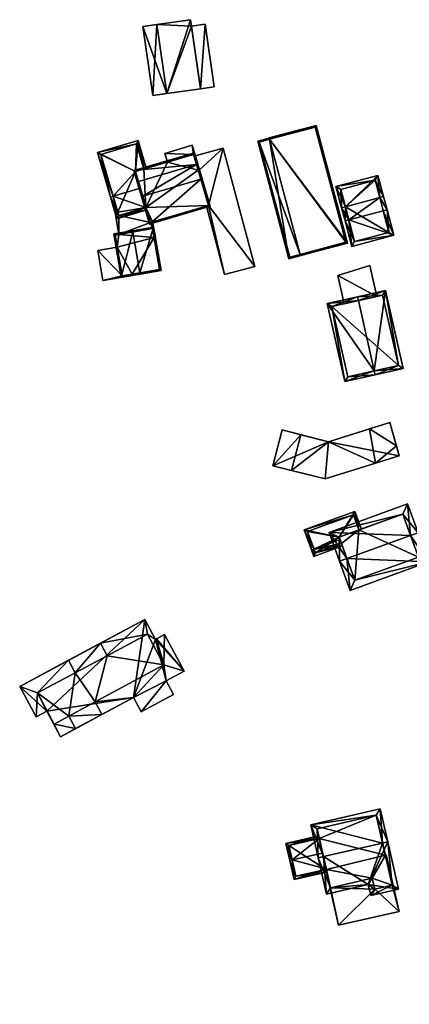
# Model space of a CAD drawing. Header units: inches. Extents: x 2685601 to 2690022, y 1235992 to 1239010.
# Tile 17 of 256: x 2685860 to 2685934, y 1236585 to 1236772. Entities that reach past the tile are written whole.
import ezdxf

# ---------------------------------------------------------------- set-up
doc = ezdxf.new("R2010")
doc.units = ezdxf.units.IN
doc.header["$MEASUREMENT"] = 0
doc.layers.add('Gebaeude Einzelhaus', color=10, linetype='Continuous')
doc.layers.add('Offenes Gebaeude', color=10, linetype='Continuous')

msp = doc.modelspace()

# ---------------------------------------------------------------- meshes
at = {"layer": 'Gebaeude Einzelhaus'}
mesh = msp.add_polyface(dxfattribs=at)
corners = [(2685888.106, 1236758.338, 479.551), (2685892.61, 1236772.387, 479.551), (2685886.233, 1236771.479, 479.551), (2685894.483, 1236759.247, 479.551), (2685886.233, 1236771.478, 476.914), (2685888.106, 1236758.338, 476.914), (2685888.106, 1236758.338, 468.064), (2685894.483, 1236759.247, 468.064), (2685894.483, 1236759.247, 476.914), (2685892.783, 1236771.174, 476.914), (2685892.61, 1236772.387, 468.064), (2685892.783, 1236771.174, 468.064), (2685886.233, 1236771.479, 468.064)]
mesh.append_faces([[corners[k] for k in face] for face in [(3, 1, 0), (0, 1, 2)]], dxfattribs={"color": 13})
mesh.append_faces([[corners[k] for k in face] for face in [(12, 11, 6), (6, 11, 7), (12, 10, 11), (4, 10, 12), (4, 1, 10), (4, 2, 1), (3, 9, 1), (1, 9, 10), (10, 9, 11), (3, 8, 9), (5, 8, 0), (0, 8, 3), (5, 7, 8), (5, 6, 7), (0, 4, 5), (0, 2, 4)]], dxfattribs={"color": 41})
mesh = msp.add_polyface(dxfattribs=at)
corners = [(2685886.233, 1236771.478, 476.914), (2685883.57, 1236771.099, 476.914), (2685885.443, 1236757.958, 476.914), (2685888.106, 1236758.338, 476.914), (2685895.393, 1236771.546, 476.914), (2685892.783, 1236771.174, 476.914), (2685894.483, 1236759.247, 476.914), (2685897.093, 1236759.619, 476.914), (2685883.57, 1236771.099, 468.064), (2685886.233, 1236771.479, 468.064), (2685885.443, 1236757.958, 468.064), (2685888.106, 1236758.338, 468.064), (2685894.483, 1236759.247, 468.064), (2685897.093, 1236759.619, 468.064), (2685895.393, 1236771.546, 468.064), (2685892.783, 1236771.174, 468.064)]
mesh.append_faces([[corners[k] for k in face] for face in [(4, 6, 7), (4, 5, 6), (0, 2, 3), (0, 1, 2)]], dxfattribs={"color": 13})
mesh.append_faces([[corners[k] for k in face] for face in [(15, 14, 12), (12, 14, 13), (9, 11, 8), (8, 11, 10), (14, 15, 4), (4, 15, 5), (4, 7, 14), (14, 7, 13), (6, 13, 7), (6, 12, 13), (2, 11, 3), (2, 10, 11), (2, 1, 10), (10, 1, 8), (9, 8, 0), (0, 8, 1)]], dxfattribs={"color": 41})
mesh = msp.add_polyface(dxfattribs=at)
corners = [(2685907.626, 1236749.662, 479.56), (2685922.418, 1236729.919, 483.985), (2685916.478, 1236752.275, 483.985), (2685913.439, 1236727.792, 479.56), (2685913.503, 1236727.55, 479.56), (2685907.561, 1236749.906, 479.56), (2685922.111, 1236730.096, 483.864), (2685916.3, 1236751.969, 483.865), (2685911.301, 1236726.965, 477.644), (2685913.439, 1236727.792, 477.644), (2685907.626, 1236749.662, 477.644), (2685916.838, 1236728.436, 477.644), (2685916.774, 1236728.678, 477.644), (2685910.898, 1236750.791, 477.644), (2685910.962, 1236750.549, 477.644), (2685905.361, 1236749.319, 477.644), (2685911.479, 1236727.271, 477.644), (2685905.668, 1236749.141, 477.644), (2685913.439, 1236727.792, 469.986), (2685922.111, 1236730.096, 469.986), (2685916.3, 1236751.969, 469.986), (2685907.626, 1236749.662, 469.986), (2685905.668, 1236749.141, 469.986), (2685911.479, 1236727.271, 469.986)]
mesh.append_faces([[corners[k] for k in face] for face in [(10, 13, 14), (17, 15, 10), (10, 15, 13), (17, 8, 15), (8, 9, 11), (11, 9, 12), (17, 16, 8), (8, 16, 9), (8, 10, 15), (15, 10, 13), (13, 10, 14), (12, 9, 11), (11, 9, 8), (8, 9, 10), (1, 7, 2), (2, 7, 5), (5, 7, 0), (4, 6, 1), (1, 6, 7), (4, 3, 6), (0, 2, 5), (4, 1, 3), (3, 1, 0), (0, 1, 2)]], dxfattribs={"color": 13})
mesh.append_faces([[corners[k] for k in face] for face in [(21, 18, 22), (22, 18, 23), (18, 9, 23), (23, 9, 16), (16, 17, 23), (23, 17, 22), (10, 21, 17), (17, 21, 22), (21, 19, 18), (21, 20, 19), (7, 10, 0), (7, 20, 10), (10, 20, 21), (7, 6, 20), (20, 6, 19), (9, 6, 3), (9, 19, 6), (9, 18, 19), (3, 0, 9), (9, 0, 10)]], dxfattribs={"color": 41})
mesh = msp.add_polyface(dxfattribs=at)
corners = [(2685877.893, 1236738.819, 481.065), (2685874.929, 1236747.124, 474.451), (2685877.413, 1236738.678, 481.065), (2685882.129, 1236743.545, 478.556), (2685882.659, 1236749.398, 474.451), (2685883.071, 1236740.342, 481.065), (2685883.721, 1236744.013, 478.556), (2685884.202, 1236744.154, 478.556), (2685878.621, 1236734.568, 477.437), (2685884.28, 1236736.232, 477.437), (2685884.139, 1236736.712, 477.861), (2685882.32, 1236748.776, 474.827), (2685875.55, 1236746.785, 474.827), (2685878.96, 1236735.189, 477.861), (2685883.721, 1236744.013, 469.43), (2685882.32, 1236748.776, 469.43), (2685875.55, 1236746.785, 469.43), (2685878.772, 1236735.829, 475.208), (2685878.772, 1236735.829, 469.43), (2685878.96, 1236735.189, 475.208), (2685884.139, 1236736.712, 475.208), (2685882.129, 1236743.545, 469.43), (2685884.139, 1236736.712, 469.43), (2685878.96, 1236735.189, 469.43)]
mesh.append_faces([[corners[k] for k in face] for face in [(8, 13, 9), (9, 13, 10), (8, 2, 13), (13, 2, 0), (1, 12, 2), (2, 12, 0), (4, 11, 1), (1, 11, 12), (4, 7, 11), (11, 7, 6), (8, 0, 2), (8, 10, 0), (0, 10, 5), (8, 9, 10), (4, 6, 7), (4, 3, 6), (3, 0, 5), (4, 1, 3), (3, 1, 0), (0, 1, 2)]], dxfattribs={"color": 13})
mesh.append_faces([[corners[k] for k in face] for face in [(18, 22, 23), (15, 21, 16), (16, 21, 18), (18, 21, 22), (15, 14, 21), (10, 13, 20), (20, 13, 19), (13, 17, 19), (17, 12, 18), (18, 12, 16), (13, 0, 17), (17, 0, 12), (12, 11, 16), (16, 11, 15), (15, 11, 14), (14, 11, 6)]], dxfattribs={"color": 41})
mesh = msp.add_polyface(dxfattribs=at)
corners = [(2685893.169, 1236746.791, 477.438), (2685892.923, 1236748.514, 477.438), (2685887.729, 1236746.988, 477.438), (2685894.286, 1236743.879, 477.438), (2685888.215, 1236745.335, 477.438), (2685894.046, 1236743.808, 477.438), (2685893.502, 1236746.546, 475.641), (2685894.286, 1236743.879, 475.641), (2685893.502, 1236746.546, 475.541), (2685894.286, 1236743.879, 469.43), (2685894.286, 1236743.879, 475.541), (2685892.923, 1236748.514, 469.43), (2685887.729, 1236746.988, 469.43), (2685888.215, 1236745.335, 469.43), (2685894.046, 1236743.808, 469.43), (2685894.046, 1236743.808, 475.541), (2685894.046, 1236743.808, 475.641), (2685893.169, 1236746.791, 469.43)]
mesh.append_faces([[corners[k] for k in face] for face in [(3, 0, 5), (0, 2, 4), (3, 1, 0), (0, 1, 2)]], dxfattribs={"color": 13})
mesh.append_faces([[corners[k] for k in face] for face in [(12, 17, 13), (17, 9, 14), (12, 11, 17), (17, 11, 9), (3, 5, 7), (7, 5, 16), (9, 10, 14), (14, 10, 15), (4, 2, 13), (13, 2, 12), (2, 1, 12), (12, 1, 11), (1, 8, 11), (11, 8, 9), (9, 8, 10), (1, 6, 8), (1, 3, 6), (6, 3, 7)]], dxfattribs={"color": 41})
mesh = msp.add_polyface(dxfattribs=at)
corners = [(2685893.729, 1236744.886, 480.258), (2685893.339, 1236747.101, 479.76), (2685881.819, 1236743.714, 479.76), (2685893.969, 1236744.956, 480.258), (2685882.689, 1236741.639, 480.258), (2685882.45, 1236741.569, 480.258), (2685894.553, 1236742.085, 482), (2685894.793, 1236742.156, 482), (2685883.513, 1236738.839, 482), (2685883.273, 1236738.768, 482), (2685884.81, 1236733.544, 478.515), (2685896.329, 1236736.933, 478.515), (2685893.169, 1236746.791, 479.816), (2685882.129, 1236743.545, 479.816), (2685883.071, 1236740.342, 481.065), (2685884.979, 1236733.854, 478.675), (2685896.019, 1236737.101, 478.674), (2685896.019, 1236737.101, 475.541), (2685894.046, 1236743.808, 469.43), (2685894.046, 1236743.808, 475.541), (2685896.019, 1236737.101, 469.43), (2685894.046, 1236743.808, 477.438), (2685893.169, 1236746.791, 477.438), (2685896.019, 1236737.101, 475.641), (2685894.046, 1236743.808, 475.641), (2685883.721, 1236744.013, 478.556), (2685882.129, 1236743.545, 478.556), (2685888.215, 1236745.335, 477.438), (2685883.721, 1236744.013, 469.43), (2685888.215, 1236745.335, 469.43), (2685884.139, 1236736.712, 477.861), (2685884.979, 1236733.854, 475.208), (2685884.139, 1236736.712, 475.208), (2685885.409, 1236733.98, 475.208), (2685895.607, 1236736.98, 475.641), (2685895.607, 1236736.98, 475.541), (2685885.409, 1236733.98, 469.43), (2685893.169, 1236746.791, 469.43), (2685884.139, 1236736.712, 469.43), (2685884.979, 1236733.854, 469.43), (2685882.129, 1236743.545, 469.43)]
mesh.append_faces([[corners[k] for k in face] for face in [(10, 16, 11), (11, 16, 7), (7, 16, 6), (10, 15, 16), (10, 9, 15), (15, 9, 8), (9, 14, 8), (9, 5, 14), (14, 5, 4), (7, 6, 3), (3, 6, 0), (2, 13, 5), (5, 13, 4), (3, 12, 1), (1, 12, 2), (2, 12, 13), (3, 0, 12), (6, 11, 7), (9, 10, 8), (8, 10, 6), (6, 10, 11), (8, 5, 9), (8, 4, 5), (6, 0, 8), (8, 0, 4), (7, 3, 6), (6, 3, 0), (0, 2, 4), (4, 2, 5), (3, 1, 0), (0, 1, 2)]], dxfattribs={"color": 13})
mesh.append_faces([[corners[k] for k in face] for face in [(29, 38, 28), (28, 38, 40), (38, 36, 39), (38, 20, 36), (29, 18, 38), (38, 18, 20), (29, 37, 18), (16, 34, 23), (35, 20, 17), (35, 36, 20), (34, 33, 35), (35, 33, 36), (16, 15, 34), (34, 15, 33), (33, 15, 31), (15, 30, 31), (31, 30, 32), (15, 8, 30), (14, 30, 8), (26, 4, 13), (26, 14, 4), (28, 27, 29), (27, 12, 22), (28, 25, 27), (27, 25, 12), (12, 25, 13), (13, 25, 26), (21, 23, 24), (21, 16, 23), (21, 6, 16), (12, 0, 22), (22, 0, 21), (21, 0, 6), (20, 18, 17), (17, 18, 19)]], dxfattribs={"color": 41})
mesh = msp.add_polyface(dxfattribs=at)
corners = [(2685929.216, 1236736.061, 482.374), (2685931.223, 1236731.429, 477.644), (2685929.94, 1236736.253, 482.374), (2685922.694, 1236734.328, 482.374), (2685923.251, 1236729.31, 477.644), (2685921.969, 1236734.135, 482.374), (2685929.274, 1236738.763, 479.884), (2685928.549, 1236738.57, 479.884), (2685922.027, 1236736.836, 479.884), (2685921.303, 1236736.644, 479.884), (2685930.305, 1236731.961, 478.355), (2685923.784, 1236730.228, 478.355), (2685922.026, 1236736.838, 479.884), (2685928.206, 1236742.78, 477.644), (2685920.234, 1236740.661, 477.644), (2685921.301, 1236736.645, 479.884), (2685927.674, 1236741.863, 478.048), (2685921.151, 1236740.129, 478.048), (2685922.027, 1236736.836, 470.443), (2685923.784, 1236730.228, 470.443), (2685930.305, 1236731.961, 470.443), (2685928.549, 1236738.57, 470.443), (2685927.674, 1236741.863, 470.443), (2685921.151, 1236740.129, 470.443), (2685922.026, 1236736.838, 470.443)]
mesh.append_faces([[corners[k] for k in face] for face in [(15, 17, 12), (16, 17, 14), (14, 17, 15), (13, 16, 14), (7, 16, 6), (6, 16, 13), (12, 14, 15), (6, 13, 7), (7, 13, 12), (12, 13, 14), (3, 11, 5), (5, 11, 4), (8, 3, 5), (8, 5, 9), (10, 0, 2), (2, 0, 7), (2, 7, 6), (11, 10, 1), (4, 11, 1), (1, 10, 2), (3, 9, 5), (3, 8, 9), (2, 7, 0), (0, 7, 3), (3, 7, 8), (2, 6, 7), (4, 3, 5), (4, 1, 3), (3, 1, 0), (0, 1, 2)]], dxfattribs={"color": 13})
mesh.append_faces([[corners[k] for k in face] for face in [(24, 23, 22), (24, 22, 21), (12, 17, 24), (24, 17, 23), (17, 16, 23), (23, 16, 22), (16, 21, 22), (16, 7, 21), (18, 20, 19), (21, 20, 18), (7, 10, 21), (21, 10, 20), (7, 0, 10), (10, 11, 20), (20, 11, 19), (11, 18, 19), (3, 8, 11), (11, 8, 18)]], dxfattribs={"color": 41})
mesh = msp.add_polyface(dxfattribs=at)
corners = [(2685885.379, 1236732.689, 475.208), (2685885.409, 1236733.98, 475.208), (2685884.979, 1236733.854, 475.208), (2685885.918, 1236731.039, 475.208), (2685878.96, 1236735.189, 475.208), (2685884.139, 1236736.712, 475.208), (2685878.995, 1236731.585, 475.208), (2685878.275, 1236735.743, 475.208), (2685878.772, 1236735.829, 475.208), (2685885.672, 1236730.996, 475.208), (2685885.918, 1236731.039, 469.43), (2685885.409, 1236733.98, 469.43), (2685878.275, 1236735.743, 469.43), (2685878.772, 1236735.829, 469.43), (2685878.995, 1236731.585, 469.43), (2685885.672, 1236730.996, 469.43), (2685884.979, 1236733.854, 469.43), (2685885.379, 1236732.689, 469.43), (2685878.96, 1236735.189, 469.43), (2685884.139, 1236736.712, 469.43)]
mesh.append_faces([[corners[k] for k in face] for face in [(3, 0, 9), (6, 4, 7), (7, 4, 8), (0, 2, 6), (6, 2, 4), (4, 2, 5), (3, 1, 0), (0, 1, 2)]], dxfattribs={"color": 13})
mesh.append_faces([[corners[k] for k in face] for face in [(16, 18, 19), (18, 12, 13), (16, 14, 18), (18, 14, 12), (15, 17, 10), (10, 17, 11), (11, 17, 16), (16, 17, 14), (10, 3, 15), (15, 3, 9), (12, 14, 7), (7, 14, 6), (12, 8, 13), (12, 7, 8), (3, 10, 1), (1, 10, 11)]], dxfattribs={"color": 41})
mesh = msp.add_polyface(dxfattribs=at)
corners = [(2685882.983, 1236724.294, 480.922), (2685879.43, 1236723.426, 478.045), (2685883.025, 1236724.048, 480.922), (2685881.643, 1236732.043, 480.922), (2685878.005, 1236731.668, 478.045), (2685881.6, 1236732.289, 480.922), (2685887.009, 1236724.736, 478.267), (2685885.583, 1236732.978, 478.267), (2685878.294, 1236731.464, 478.242), (2685879.634, 1236723.715, 478.242), (2685886.72, 1236724.94, 478.431), (2685885.379, 1236732.689, 478.431), (2685881.518, 1236724.041, 478.045), (2685886.72, 1236724.94, 469.43), (2685881.518, 1236724.041, 469.43), (2685879.634, 1236723.715, 477.917), (2685885.672, 1236730.996, 469.43), (2685885.672, 1236730.996, 475.208), (2685885.379, 1236732.689, 475.208), (2685878.995, 1236731.585, 475.208), (2685878.294, 1236731.464, 469.43), (2685878.995, 1236731.585, 469.43), (2685878.691, 1236729.167, 477.917), (2685878.691, 1236729.167, 469.43), (2685879.634, 1236723.715, 469.43), (2685885.379, 1236732.689, 469.43)]
mesh.append_faces([[corners[k] for k in face] for face in [(3, 8, 5), (11, 3, 5), (10, 11, 7), (7, 11, 5), (6, 10, 7), (2, 9, 0), (0, 10, 2), (2, 10, 6), (8, 9, 1), (1, 9, 2), (5, 8, 4), (4, 8, 1), (0, 7, 3), (3, 7, 5), (2, 6, 0), (0, 6, 7), (4, 3, 5), (4, 1, 3), (3, 1, 0), (0, 1, 2)]], dxfattribs={"color": 13})
mesh.append_faces([[corners[k] for k in face] for face in [(14, 16, 13), (16, 21, 25), (14, 23, 16), (16, 23, 21), (21, 23, 20), (14, 24, 23), (9, 22, 15), (22, 20, 23), (9, 8, 22), (22, 8, 20), (20, 19, 21), (19, 11, 18), (19, 3, 11), (20, 8, 19), (19, 8, 3), (13, 17, 10), (10, 17, 11), (11, 17, 18), (13, 16, 17), (12, 9, 15), (12, 0, 9), (12, 10, 0), (14, 13, 12), (12, 13, 10)]], dxfattribs={"color": 41})
mesh = msp.add_polyface(dxfattribs=at)
corners = [(2685879.634, 1236723.715, 477.917), (2685881.561, 1236723.795, 478.045), (2685881.518, 1236724.041, 478.045), (2685875.958, 1236722.825, 477.664), (2685874.973, 1236728.524, 477.664), (2685878.691, 1236729.167, 477.917), (2685878.691, 1236729.167, 469.43), (2685874.973, 1236728.524, 469.43), (2685875.958, 1236722.825, 469.43), (2685881.561, 1236723.795, 469.43), (2685881.518, 1236724.041, 469.43), (2685879.634, 1236723.715, 469.43)]
mesh.append_faces([[corners[k] for k in face] for face in [(3, 0, 4), (4, 0, 5), (3, 1, 0), (0, 1, 2)]], dxfattribs={"color": 13})
mesh.append_faces([[corners[k] for k in face] for face in [(7, 11, 8), (8, 11, 9), (9, 11, 10), (7, 6, 11), (1, 9, 2), (2, 9, 10), (1, 3, 9), (9, 3, 8), (3, 4, 8), (8, 4, 7), (7, 4, 6), (6, 4, 5)]], dxfattribs={"color": 41})
mesh = msp.add_polyface(dxfattribs=at)
corners = [(2685927.49, 1236705.644, 483.068), (2685927.654, 1236704.911, 483.068), (2685932.981, 1236706.103, 479.75), (2685929.668, 1236720.923, 479.75), (2685924.503, 1236719, 483.068), (2685924.34, 1236719.731, 483.068), (2685918.585, 1236718.445, 479.75), (2685921.899, 1236703.625, 479.75), (2685929.099, 1236720.028, 480.206), (2685932.086, 1236706.671, 480.206), (2685919.48, 1236717.876, 480.172), (2685922.468, 1236704.52, 480.172), (2685932.086, 1236706.671, 470.858), (2685922.468, 1236704.52, 470.858), (2685929.099, 1236720.028, 470.858), (2685928.011, 1236719.784, 477.16), (2685928.011, 1236719.784, 477.26), (2685921.822, 1236718.4, 477.327), (2685919.48, 1236717.876, 470.858), (2685921.822, 1236718.4, 477.427)]
mesh.append_faces([[corners[k] for k in face] for face in [(1, 11, 0), (0, 9, 1), (1, 9, 2), (10, 11, 7), (7, 11, 1), (6, 10, 7), (4, 10, 5), (8, 4, 5), (5, 10, 6), (9, 8, 3), (2, 9, 3), (3, 8, 5), (0, 7, 1), (5, 6, 4), (4, 6, 0), (0, 6, 7), (0, 3, 4), (4, 3, 5), (0, 2, 3), (0, 1, 2)]], dxfattribs={"color": 13})
mesh.append_faces([[corners[k] for k in face] for face in [(12, 18, 14), (12, 13, 18), (11, 10, 13), (13, 10, 18), (4, 16, 19), (17, 10, 19), (19, 10, 4), (17, 18, 10), (15, 14, 17), (17, 14, 18), (16, 8, 15), (8, 16, 4), (15, 8, 14), (8, 9, 14), (14, 9, 12), (9, 11, 12), (12, 11, 13), (9, 0, 11)]], dxfattribs={"color": 41})
mesh = msp.add_polyface(dxfattribs=at)
corners = [(2685913.53, 1236693.519, 487.286), (2685908.266, 1236687.618, 482.235), (2685911.809, 1236686.721, 487.286), (2685909.987, 1236694.416, 482.235), (2685918.165, 1236685.112, 484.872), (2685918.847, 1236692.173, 484.873), (2685927.714, 1236688.099, 489.307), (2685926.605, 1236694.608, 488.465), (2685932.27, 1236689.524, 483.582), (2685931.728, 1236691.414, 483.582), (2685930.464, 1236695.819, 483.582), (2685918.847, 1236692.173, 471.484), (2685930.464, 1236695.819, 471.484), (2685909.987, 1236694.416, 471.484), (2685908.266, 1236687.618, 471.484), (2685918.165, 1236685.112, 471.484), (2685932.27, 1236689.524, 471.484)]
mesh.append_faces([[corners[k] for k in face] for face in [(9, 10, 7), (6, 9, 7), (6, 8, 9), (4, 6, 5), (5, 6, 7), (2, 5, 0), (2, 4, 5), (3, 1, 0), (0, 1, 2)]], dxfattribs={"color": 13})
mesh.append_faces([[corners[k] for k in face] for face in [(13, 11, 14), (14, 11, 15), (15, 11, 16), (16, 11, 12), (9, 12, 10), (9, 16, 12), (9, 8, 16), (8, 15, 16), (6, 4, 8), (8, 4, 15), (2, 1, 4), (4, 1, 15), (15, 1, 14), (1, 3, 14), (14, 3, 13), (3, 11, 13), (0, 5, 3), (3, 5, 11), (7, 10, 5), (5, 10, 11), (11, 10, 12)]], dxfattribs={"color": 41})
mesh = msp.add_polyface(dxfattribs=at)
corners = [(2685916.05, 1236671.785, 478.935), (2685921.447, 1236672.371, 478.05), (2685921.276, 1236672.841, 478.393), (2685916.02, 1236670.403, 478.05), (2685921.007, 1236673.583, 478.935), (2685915.58, 1236671.614, 478.935), (2685914.194, 1236675.438, 478.05), (2685920.839, 1236674.046, 478.828), (2685923.845, 1236678.938, 478.05), (2685924.594, 1236675.408, 478.828), (2685925.063, 1236675.578, 478.828), (2685916.319, 1236671.043, 478.393), (2685923.545, 1236678.298, 478.159), (2685914.834, 1236675.138, 478.159), (2685924.594, 1236675.408, 472.269), (2685923.545, 1236678.298, 472.269), (2685914.834, 1236675.138, 472.269), (2685916.319, 1236671.043, 472.269), (2685921.276, 1236672.841, 472.269), (2685920.839, 1236674.046, 472.269)]
mesh.append_faces([[corners[k] for k in face] for face in [(6, 13, 5), (5, 13, 0), (10, 12, 8), (8, 12, 6), (6, 12, 13), (10, 9, 12), (3, 11, 1), (1, 11, 2), (3, 5, 11), (11, 5, 0), (8, 9, 10), (6, 7, 8), (8, 7, 9), (6, 0, 7), (7, 0, 4), (6, 5, 0), (3, 0, 5), (0, 2, 4), (3, 1, 0), (0, 1, 2)]], dxfattribs={"color": 13})
mesh.append_faces([[corners[k] for k in face] for face in [(14, 19, 15), (15, 19, 16), (16, 19, 17), (17, 19, 18), (17, 18, 11), (11, 18, 2), (0, 13, 11), (11, 13, 17), (17, 13, 16), (13, 12, 16), (16, 12, 15), (15, 12, 14), (14, 12, 9)]], dxfattribs={"color": 41})
mesh = msp.add_polyface(dxfattribs=at)
corners = [(2685922.314, 1236669.98, 485.513), (2685918.918, 1236674.945, 481.698), (2685920.904, 1236669.469, 485.513), (2685934.41, 1236674.367, 485.513), (2685933.834, 1236680.355, 481.698), (2685935.82, 1236674.879, 485.513), (2685937.83, 1236669.334, 481.864), (2685922.915, 1236663.924, 481.864), (2685932.935, 1236678.434, 482.68), (2685920.839, 1236674.046, 482.681), (2685923.814, 1236665.845, 482.792), (2685935.909, 1236670.233, 482.792), (2685935.909, 1236670.233, 472.269), (2685932.935, 1236678.434, 472.269), (2685924.594, 1236675.408, 478.828), (2685924.594, 1236675.408, 472.269), (2685920.839, 1236674.046, 478.828), (2685921.276, 1236672.841, 478.393), (2685923.814, 1236665.845, 472.269), (2685921.007, 1236673.583, 478.935), (2685921.276, 1236672.841, 472.269), (2685920.839, 1236674.046, 472.269)]
mesh.append_faces([[corners[k] for k in face] for face in [(3, 8, 5), (11, 3, 5), (6, 10, 11), (6, 11, 5), (7, 10, 6), (0, 10, 2), (9, 0, 2), (2, 10, 7), (8, 9, 1), (1, 9, 2), (5, 8, 4), (4, 8, 1), (7, 0, 2), (7, 6, 0), (0, 6, 3), (3, 6, 5), (4, 3, 5), (4, 1, 3), (3, 1, 0), (0, 1, 2)]], dxfattribs={"color": 13})
mesh.append_faces([[corners[k] for k in face] for face in [(12, 15, 13), (15, 20, 21), (12, 18, 15), (15, 18, 20), (11, 10, 12), (12, 10, 18), (18, 17, 20), (17, 9, 19), (19, 9, 16), (17, 0, 9), (18, 10, 17), (17, 10, 0), (9, 14, 16), (14, 13, 15), (9, 8, 14), (14, 8, 13), (8, 12, 13), (3, 11, 8), (8, 11, 12)]], dxfattribs={"color": 41})
mesh = msp.add_polyface(dxfattribs=at)
corners = [(2685887.952, 1236646.742, 484.802), (2685883.219, 1236640.88, 484.802), (2685889.337, 1236644.158, 484.802), (2685881.779, 1236643.567, 484.802), (2685887.53, 1236649.778, 484.802), (2685891.38, 1236648.579, 484.802), (2685887.658, 1236655.523, 484.802), (2685886.134, 1236654.705, 484.802), (2685885.943, 1236654.603, 484.802), (2685884.413, 1236655.595, 484.802), (2685883.901, 1236658.414, 484.802), (2685875.507, 1236653.915, 484.802), (2685876.795, 1236651.512, 484.802), (2685874.455, 1236642.77, 484.802), (2685875.757, 1236640.34, 484.802), (2685863.536, 1236644.452, 484.802), (2685863.26, 1236639.876, 484.802), (2685865.308, 1236640.974, 484.802), (2685860.148, 1236645.684, 484.802), (2685866.71, 1236638.53, 484.802), (2685867.904, 1236636.131, 484.802), (2685870.747, 1236637.654, 484.802), (2685869.481, 1236640.016, 484.802), (2685869.417, 1236650.651, 484.802), (2685870.685, 1236648.284, 484.802), (2685869.481, 1236640.016, 487.44), (2685870.747, 1236637.654, 487.44), (2685875.757, 1236640.34, 487.44), (2685874.455, 1236642.77, 487.44), (2685876.795, 1236651.512, 487.44), (2685887.53, 1236649.778, 487.44), (2685870.685, 1236648.284, 487.44), (2685884.413, 1236655.595, 487.44), (2685875.507, 1236653.915, 487.44), (2685869.417, 1236650.651, 487.44), (2685863.536, 1236644.452, 487.44), (2685866.71, 1236638.53, 487.44), (2685863.26, 1236639.876, 473.479), (2685860.148, 1236645.684, 473.479), (2685865.308, 1236640.974, 473.479), (2685867.904, 1236636.131, 473.479), (2685881.779, 1236643.567, 473.479), (2685883.219, 1236640.88, 473.479), (2685889.337, 1236644.158, 473.479), (2685887.952, 1236646.742, 473.479), (2685891.38, 1236648.579, 473.479), (2685887.658, 1236655.523, 473.479), (2685886.134, 1236654.705, 473.479), (2685885.943, 1236654.603, 473.479), (2685883.901, 1236658.414, 473.479)]
mesh.append_faces([[corners[k] for k in face] for face in [(25, 35, 36), (25, 31, 35), (31, 33, 34), (31, 29, 33), (29, 30, 32), (25, 28, 31), (31, 28, 29), (29, 28, 30), (25, 27, 28), (25, 26, 27), (18, 15, 23), (23, 15, 24), (19, 21, 22), (19, 20, 21), (15, 17, 19), (19, 17, 20), (18, 16, 15), (15, 16, 17), (3, 13, 14), (3, 4, 13), (9, 11, 12), (9, 10, 11), (4, 8, 9), (9, 8, 10), (4, 7, 8), (4, 6, 7), (4, 5, 6), (3, 0, 4), (4, 0, 5), (3, 1, 0), (0, 1, 2)]], dxfattribs={"color": 13})
mesh.append_faces([[corners[k] for k in face] for face in [(21, 26, 22), (22, 26, 25), (25, 36, 22), (22, 36, 19), (36, 35, 19), (19, 35, 15), (24, 15, 31), (31, 15, 35), (23, 24, 34), (34, 24, 31), (33, 11, 34), (34, 11, 23), (33, 29, 11), (11, 29, 12), (29, 32, 12), (12, 32, 9), (32, 30, 9), (9, 30, 4), (30, 28, 4), (4, 28, 13), (28, 27, 13), (13, 27, 14), (21, 14, 26), (26, 14, 27), (45, 47, 46), (45, 48, 47), (49, 39, 38), (38, 39, 37), (48, 41, 49), (49, 41, 39), (39, 41, 40), (45, 44, 48), (48, 44, 41), (41, 44, 42), (42, 44, 43), (23, 38, 18), (11, 49, 23), (23, 49, 38), (11, 10, 49), (10, 8, 49), (49, 8, 48), (8, 7, 48), (48, 7, 47), (7, 6, 47), (47, 6, 46), (6, 5, 46), (46, 5, 45), (5, 0, 45), (45, 0, 44), (0, 2, 44), (44, 2, 43), (2, 1, 43), (43, 1, 42), (1, 3, 42), (42, 3, 41), (14, 41, 3), (21, 40, 14), (14, 40, 41), (21, 20, 40), (20, 17, 40), (40, 17, 39), (17, 16, 39), (39, 16, 37), (16, 18, 37), (37, 18, 38)]], dxfattribs={"color": 41})
mesh = msp.add_polyface(dxfattribs=at)
corners = [(2685917.851, 1236613.348, 488.912), (2685918.454, 1236606.224, 482.977), (2685926.369, 1236608.034, 482.977), (2685916.876, 1236613.125, 488.912), (2685932.128, 1236607.139, 481.169), (2685926.849, 1236605.931, 481.169), (2685930.069, 1236616.143, 488.912), (2685929.094, 1236615.92, 488.912), (2685928.639, 1236622.398, 483.159), (2685915.446, 1236619.381, 483.159), (2685930.93, 1236607.89, 482.006), (2685927.601, 1236607.129, 482.007), (2685927.886, 1236621.2, 484.056), (2685916.644, 1236618.629, 484.056), (2685919.206, 1236607.421, 483.815), (2685927.121, 1236609.231, 483.815), (2685916.644, 1236618.629, 473.882), (2685927.886, 1236621.2, 473.882), (2685917.697, 1236614.021, 482.828), (2685917.069, 1236616.771, 480.574), (2685917.069, 1236616.771, 473.882), (2685918.376, 1236611.051, 480.617), (2685918.376, 1236611.051, 480.362), (2685919.206, 1236607.421, 480.617), (2685927.121, 1236609.231, 480.617), (2685927.601, 1236607.129, 480.617), (2685930.93, 1236607.89, 480.617), (2685929.619, 1236613.622, 480.617), (2685929.619, 1236613.622, 473.882), (2685927.121, 1236609.231, 473.882), (2685930.93, 1236607.89, 473.882), (2685918.408, 1236610.912, 473.882), (2685927.601, 1236607.129, 473.882), (2685919.206, 1236607.421, 473.882)]
mesh.append_faces([[corners[k] for k in face] for face in [(15, 11, 2), (14, 15, 2), (1, 14, 2), (0, 14, 3), (13, 0, 3), (3, 14, 1), (12, 13, 9), (9, 13, 3), (8, 12, 9), (10, 7, 6), (6, 7, 12), (6, 12, 8), (4, 10, 6), (11, 10, 5), (2, 11, 5), (5, 10, 4), (7, 9, 0), (0, 9, 3), (6, 8, 7), (7, 8, 9), (0, 2, 7), (7, 2, 6), (6, 2, 4), (4, 2, 5), (3, 1, 0), (0, 1, 2)]], dxfattribs={"color": 13})
mesh.append_faces([[corners[k] for k in face] for face in [(31, 29, 33), (29, 30, 32), (20, 28, 31), (31, 28, 29), (29, 28, 30), (16, 17, 20), (20, 17, 28), (17, 27, 28), (27, 10, 26), (27, 7, 10), (17, 12, 27), (27, 12, 7), (10, 25, 26), (10, 11, 25), (24, 11, 15), (24, 25, 11), (15, 14, 24), (24, 14, 23), (14, 21, 23), (14, 18, 21), (21, 18, 22), (19, 16, 20), (18, 13, 19), (19, 13, 16), (14, 0, 18), (18, 0, 13), (13, 12, 16), (16, 12, 17)]], dxfattribs={"color": 41})
mesh = msp.add_polyface(dxfattribs=at)
corners = [(2685911.93, 1236612.702, 482.828), (2685917.697, 1236614.021, 482.828), (2685917.069, 1236616.771, 480.574), (2685910.703, 1236615.828, 480.174), (2685916.957, 1236617.259, 480.174), (2685911.443, 1236612.591, 482.828), (2685912.265, 1236608.994, 479.842), (2685918.429, 1236610.404, 479.842), (2685918.318, 1236610.892, 480.247), (2685918.286, 1236611.03, 480.362), (2685918.376, 1236611.051, 480.362), (2685911.301, 1236615.451, 480.574), (2685912.641, 1236609.593, 480.247), (2685911.301, 1236615.451, 473.882), (2685917.069, 1236616.771, 473.882), (2685912.641, 1236609.593, 473.882), (2685918.318, 1236610.892, 473.882), (2685918.408, 1236610.912, 473.882)]
mesh.append_faces([[corners[k] for k in face] for face in [(6, 12, 7), (7, 12, 8), (6, 5, 12), (12, 5, 0), (4, 11, 3), (3, 11, 5), (5, 11, 0), (4, 2, 11), (6, 0, 5), (6, 9, 0), (0, 9, 1), (1, 9, 10), (6, 8, 9), (6, 7, 8), (0, 3, 5), (0, 2, 3), (3, 2, 4), (0, 1, 2)]], dxfattribs={"color": 13})
mesh.append_faces([[corners[k] for k in face] for face in [(13, 16, 15), (13, 14, 16), (16, 14, 17), (15, 16, 12), (12, 16, 8), (12, 13, 15), (0, 11, 12), (12, 11, 13), (13, 2, 14), (13, 11, 2)]], dxfattribs={"color": 41})
mesh = msp.add_polyface(dxfattribs=at)
corners = [(2685918.286, 1236611.03, 480.617), (2685919.206, 1236607.421, 480.617), (2685918.376, 1236611.051, 480.617), (2685920.741, 1236600.295, 480.617), (2685927.601, 1236607.129, 480.617), (2685927.121, 1236609.231, 480.617), (2685932.253, 1236602.928, 480.617), (2685930.93, 1236607.89, 480.617), (2685929.798, 1236613.663, 480.617), (2685929.619, 1236613.622, 480.617), (2685929.798, 1236613.663, 473.882), (2685932.253, 1236602.928, 473.882), (2685929.619, 1236613.622, 473.882), (2685918.286, 1236611.03, 480.362), (2685918.376, 1236611.051, 480.362), (2685918.318, 1236610.892, 480.247), (2685920.741, 1236600.295, 473.882), (2685918.318, 1236610.892, 473.882), (2685919.206, 1236607.421, 473.882), (2685918.408, 1236610.912, 473.882), (2685927.601, 1236607.129, 473.882), (2685927.121, 1236609.231, 473.882), (2685930.93, 1236607.89, 473.882)]
mesh.append_faces([[corners[k] for k in face] for face in [(7, 8, 9), (4, 6, 7), (7, 6, 8), (4, 3, 6), (5, 1, 4), (4, 1, 3), (3, 1, 0), (0, 1, 2)]], dxfattribs={"color": 13})
mesh.append_faces([[corners[k] for k in face] for face in [(11, 22, 10), (10, 22, 12), (16, 20, 11), (11, 20, 22), (16, 18, 20), (20, 18, 21), (16, 17, 18), (18, 17, 19), (6, 3, 11), (11, 3, 16), (15, 0, 13), (15, 3, 0), (17, 16, 15), (15, 16, 3), (0, 2, 13), (13, 2, 14), (9, 8, 12), (12, 8, 10), (8, 6, 10), (10, 6, 11)]], dxfattribs={"color": 41})
mesh = msp.add_polyface(dxfattribs=at)
corners = [(2685941.753, 1236571.155, 480.671), (2685941.443, 1236569.638, 480.671), (2685942.32, 1236570.117, 480.671), (2685940.471, 1236571.417, 480.671), (2685941.266, 1236572.045, 480.672), (2685945.443, 1236574.07, 480.672), (2685947.707, 1236573.06, 480.671), (2685936.08, 1236582.313, 480.672), (2685935.476, 1236580.561, 480.672), (2685938.456, 1236582.914, 480.672), (2685934.99, 1236581.451, 480.672), (2685941.143, 1236585.078, 480.672), (2685938.962, 1236583.887, 480.672), (2685947.831, 1236573.128, 480.671), (2685941.265, 1236585.145, 480.672), (2685941.971, 1236568.67, 480.229), (2685949.114, 1236572.573, 480.229), (2685941.491, 1236586.525, 480.229), (2685937.379, 1236584.278, 480.229), (2685937.836, 1236583.699, 480.522), (2685939.241, 1236583.534, 480.672), (2685942.369, 1236570.028, 480.63), (2685947.756, 1236572.97, 480.631), (2685941.094, 1236585.168, 480.631), (2685938.898, 1236583.969, 480.631), (2685926.698, 1236567.423, 488.524), (2685929.883, 1236561.778, 483.547), (2685941.753, 1236571.155, 483.547), (2685925.913, 1236566.803, 488.524), (2685941.473, 1236579.095, 488.524), (2685945.443, 1236574.07, 483.547), (2685938.456, 1236582.914, 484.396), (2685937.836, 1236583.699, 483.547), (2685922.275, 1236571.408, 483.547), (2685923.68, 1236571.243, 484.395), (2685930.048, 1236563.183, 484.324), (2685941.266, 1236572.045, 484.324), (2685940.471, 1236571.417, 474.387), (2685941.266, 1236572.045, 474.387), (2685942.369, 1236570.028, 474.387), (2685947.756, 1236572.97, 474.387), (2685941.094, 1236585.168, 474.387), (2685938.898, 1236583.969, 474.387), (2685939.241, 1236583.534, 474.387), (2685935.476, 1236580.561, 474.387), (2685923.68, 1236571.243, 474.387), (2685930.048, 1236563.183, 474.387)]
mesh.append_faces([[corners[k] for k in face] for face in [(28, 35, 26), (26, 35, 27), (27, 35, 36), (28, 25, 35), (31, 34, 32), (32, 34, 33), (33, 34, 28), (28, 34, 25), (31, 25, 29), (31, 33, 25), (25, 33, 28), (31, 32, 33), (25, 27, 29), (29, 27, 30), (28, 26, 25), (25, 26, 27), (11, 13, 6), (11, 14, 13), (19, 12, 7), (17, 24, 18), (18, 24, 19), (19, 24, 12), (17, 23, 24), (17, 14, 23), (23, 14, 11), (16, 14, 17), (16, 13, 14), (15, 22, 16), (16, 22, 13), (13, 22, 6), (1, 21, 15), (15, 21, 22), (1, 2, 21), (3, 0, 1), (1, 0, 2), (3, 4, 0), (9, 12, 20), (10, 7, 8), (8, 7, 9), (9, 7, 12), (12, 19, 7), (12, 18, 19), (14, 17, 11), (11, 17, 12), (12, 17, 18), (16, 14, 13), (16, 17, 14), (6, 16, 13), (1, 15, 2), (2, 15, 6), (6, 15, 16), (11, 5, 14), (14, 5, 13), (13, 5, 6), (7, 9, 12), (12, 9, 11), (11, 9, 5), (10, 8, 7), (7, 8, 9), (2, 6, 5), (2, 5, 0), (3, 0, 4), (3, 1, 0), (0, 1, 2)]], dxfattribs={"color": 13})
mesh.append_faces([[corners[k] for k in face] for face in [(44, 37, 45), (45, 37, 46), (31, 30, 9), (9, 30, 5), (31, 29, 30), (30, 27, 5), (5, 27, 0), (36, 4, 27), (27, 4, 0), (35, 3, 36), (36, 3, 4), (35, 46, 3), (3, 46, 37), (35, 45, 46), (25, 34, 35), (35, 34, 45), (31, 8, 34), (34, 8, 45), (45, 8, 44), (31, 9, 8), (38, 40, 39), (38, 43, 40), (40, 43, 41), (41, 43, 42), (38, 44, 43), (38, 37, 44), (9, 44, 8), (9, 43, 44), (9, 20, 43), (12, 24, 20), (20, 24, 43), (43, 24, 42), (24, 23, 42), (42, 23, 41), (11, 41, 23), (6, 40, 11), (11, 40, 41), (6, 22, 40), (22, 21, 40), (40, 21, 39), (0, 21, 2), (0, 39, 21), (0, 38, 39), (0, 4, 38), (3, 38, 4), (3, 37, 38)]], dxfattribs={"color": 41})
at = {"layer": 'Offenes Gebaeude'}
mesh = msp.add_polyface(dxfattribs=at)
corners = [(2685894.286, 1236743.879, 475.641), (2685898.82, 1236747.962, 475.641), (2685893.502, 1236746.546, 475.641), (2685896.019, 1236737.101, 475.641), (2685904.807, 1236725.496, 475.641), (2685894.046, 1236743.808, 475.641), (2685899.074, 1236723.969, 475.641), (2685895.607, 1236736.98, 475.641), (2685895.607, 1236736.98, 475.541), (2685899.074, 1236723.969, 475.541), (2685904.807, 1236725.496, 475.541), (2685898.82, 1236747.962, 475.541), (2685893.502, 1236746.546, 475.541), (2685896.019, 1236737.101, 475.541), (2685894.286, 1236743.879, 475.541), (2685894.046, 1236743.808, 475.541)]
mesh.append_faces([[corners[k] for k in face] for face in [(4, 3, 6), (6, 3, 7), (3, 0, 5), (4, 1, 3), (3, 1, 0), (0, 1, 2)]], dxfattribs={"color": 13})
mesh.append_faces([[corners[k] for k in face] for face in [(11, 14, 12), (11, 13, 14), (14, 13, 15), (13, 9, 8), (11, 10, 13), (13, 10, 9), (11, 12, 1), (1, 12, 2), (1, 4, 11), (11, 4, 10), (4, 6, 10), (10, 6, 9), (9, 6, 8), (8, 6, 7)]], dxfattribs={"color": 41})
mesh = msp.add_polyface(dxfattribs=at)
corners = [(2685928.011, 1236719.784, 477.26), (2685920.62, 1236723.778, 477.427), (2685921.822, 1236718.4, 477.427), (2685926.695, 1236725.669, 477.26), (2685926.695, 1236725.669, 477.16), (2685928.011, 1236719.784, 477.16), (2685920.62, 1236723.778, 477.327), (2685921.822, 1236718.4, 477.327)]
mesh.append_faces([[corners[k] for k in face] for face in [(3, 1, 0), (0, 1, 2)]], dxfattribs={"color": 13})
mesh.append_faces([[corners[k] for k in face] for face in [(6, 5, 7), (6, 4, 5), (6, 7, 1), (1, 7, 2), (1, 3, 6), (6, 3, 4), (4, 0, 5), (4, 3, 0)]], dxfattribs={"color": 41})

doc.saveas('drawing.dxf')
